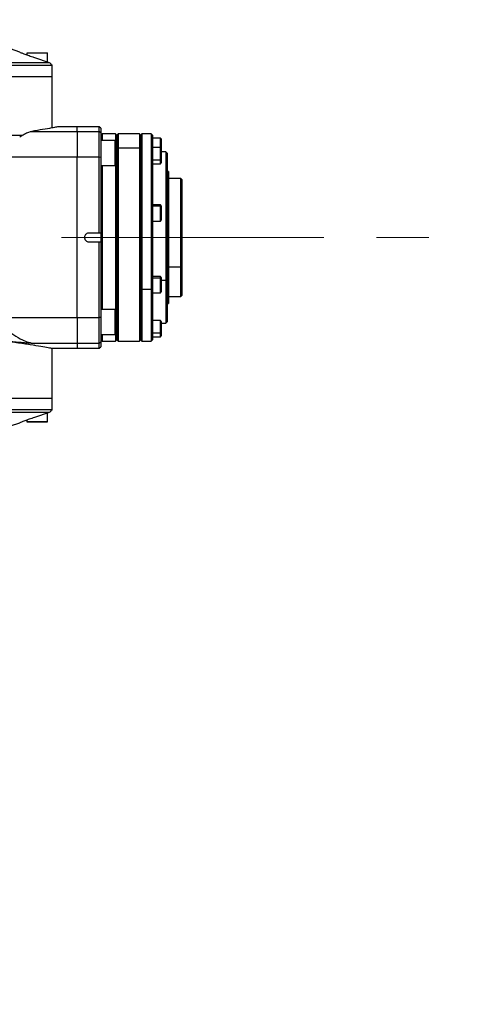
# Model space of a CAD drawing. Header units: millimetres. Extents: x 559 to 1365, y 424 to 1103.
# Tile 15 of 45: x 832 to 853, y 683 to 731. Entities that reach past the tile are written whole.
import ezdxf

# ---------------------------------------------------------------- set-up
doc = ezdxf.new("R2010")
doc.units = ezdxf.units.MM
doc.header["$PDSIZE"] = -1
doc.linetypes.add('CENTERX2', pattern=[20.32, 12.7, -2.54, 2.54, -2.54])
doc.layers.add('C1角度', color=7, linetype='Continuous')
doc.layers.add('C5直径', color=7, linetype='Continuous')
doc.styles.add('SLDTEXTSTYLE0', font='TXT', dxfattribs={"width": 0.7})
doc.dimstyles.new('SLDDIMSTYLE2', dxfattribs={"dimtxt": 3.5, "dimasz": 2.4, "dimexe": 0, "dimexo": 0.0625, "dimgap": 0.875, "dimtad": 0, "dimtih": 1, "dimtoh": 1, "dimdec": 0, "dimlfac": 7, "dimrnd": 1e-09, "dimzin": 12, "dimdsep": 46, "dimtxsty": 'SLDTEXTSTYLE0', "dimsah": 1, "dimcen": 0, "dimadec": 0, "dimazin": 3, "dimtfac": 1, "dimtdec": 3, "dimtofl": 0, "dimtmove": 0, "dimatfit": 3, "dimfxl": 1, "dimfrac": 2, "dimtolj": 1, "dimtzin": 12, "dimarcsym": 0})
doc.dimstyles.new('SLDDIMSTYLE3', dxfattribs={"dimtxt": 3.5, "dimasz": 2.4, "dimexe": 0, "dimexo": 0.0625, "dimgap": 0.875, "dimtad": 2, "dimlfac": 2, "dimrnd": 1e-09, "dimzin": 12, "dimdsep": 46, "dimtxsty": 'SLDTEXTSTYLE0', "dimsah": 1, "dimcen": 0.09, "dimadec": 0, "dimazin": 3, "dimtfac": 1, "dimtdec": 3, "dimtofl": 0, "dimtmove": 0, "dimatfit": 3, "dimfxl": 1, "dimfrac": 2, "dimtolj": 1, "dimtzin": 12, "dimarcsym": 0})
doc.dimstyles.new('SLDDIMSTYLE4', dxfattribs={"dimtxt": 3.5, "dimasz": 2.4, "dimexe": 0, "dimexo": 0.0625, "dimgap": 0.875, "dimtad": 2, "dimlfac": 2, "dimrnd": 1e-09, "dimzin": 12, "dimdsep": 46, "dimtxsty": 'SLDTEXTSTYLE0', "dimsah": 1, "dimcen": 0.09, "dimadec": 0, "dimazin": 3, "dimtfac": 1, "dimtdec": 3, "dimtmove": 0, "dimatfit": 0, "dimfxl": 1, "dimfrac": 2, "dimtolj": 1, "dimtzin": 12, "dimarcsym": 0})

# ---------------------------------------------------------------- blocks, each defined once
blk = doc.blocks.new('*D144')
at = {"layer": 'C5直径', "color": 0, "lineweight": -2}
for p, q in [((800.89, 692.842), (792.521, 701.211)), ((819.235, 692.842), (800.89, 692.842))]:
    blk.add_line(p, q, dxfattribs=at)
at = {"layer": 'C5直径', "color": 0}
blk.add_solid([(792.804, 701.494), (792.239, 700.928), (790.824, 702.908)], dxfattribs=at)
at = {"layer": 'Defpoints', "color": 0}
for p in [(773.148, 720.585), (790.824, 702.908)]:
    blk.add_point(p, dxfattribs=at)
at = {"layer": 'C5直径', "color": 0, "insert": (820.11, 695.092), "char_height": 4.5, "attachment_point": 1, "style": 'SLDTEXTSTYLE0'}
blk.add_mtext('\\A1;R175', dxfattribs=at)
blk = doc.blocks.new('*D145')
at = {"layer": 'C5直径', "color": 0, "lineweight": -2}
blk.add_line((901.391, 769.699), (680.419, 685.072), dxfattribs=at)
at = {"layer": 'C5直径', "color": 0}
blk.add_solid([(680.276, 685.446), (680.562, 684.699), (678.178, 684.214)], dxfattribs=at)
at = {"layer": 'Defpoints', "color": 0}
for p in [(773.148, 720.585), (678.178, 684.214)]:
    blk.add_point(p, dxfattribs=at)
at = {"layer": 'C5直径', "color": 0, "insert": (883.944, 768.772), "char_height": 4.5, "attachment_point": 1, "rotation": 20.9555, "style": 'SLDTEXTSTYLE0'}
blk.add_mtext('\\A1;R711.91', dxfattribs=at)
blk = doc.blocks.new('*D146')
at = {"layer": 'C1角度', "color": 0, "lineweight": -2}
blk.add_arc((773.148, 720.585), 44.585, 3.0846, 166.9154, dxfattribs=at)
at = {"layer": 'C1角度', "color": 0}
for points in [[(729.328, 730.758), (730.112, 730.598), (729.24, 728.327)], [(817.268, 722.973), (818.068, 722.995), (817.733, 720.585)]]:
    blk.add_solid(points, dxfattribs=at)
at = {"layer": 'Defpoints', "color": 0}
for p in [(755.488, 761.523), (672.996, 738.244), (773.148, 720.585), (773.148, 720.585), (874.844, 720.585)]:
    blk.add_point(p, dxfattribs=at)
at = {"layer": 'C1角度', "color": 0, "insert": (773.056, 770.744), "char_height": 4.5, "attachment_point": 1, "rotation": 355, "style": 'SLDTEXTSTYLE0'}
blk.add_mtext('\\A1;170%%d', dxfattribs=at)
blk = doc.blocks.new('*D147')
at = {"layer": 'C1角度', "color": 0, "lineweight": -2}
blk.add_arc((773.148, 720.585), 44.585, 193.0846, 356.9154, dxfattribs=at)
at = {"layer": 'C1角度', "color": 0}
for points in [[(818.068, 718.175), (817.268, 718.196), (817.733, 720.585)], [(730.112, 710.571), (729.328, 710.411), (729.24, 712.843)]]:
    blk.add_solid(points, dxfattribs=at)
at = {"layer": 'Defpoints', "color": 0}
for p in [(773.148, 720.585), (773.148, 720.585), (874.844, 720.585), (672.996, 702.925), (797.647, 683.335)]:
    blk.add_point(p, dxfattribs=at)
at = {"layer": 'C1角度', "color": 0, "insert": (772.664, 674.909), "char_height": 4.5, "attachment_point": 1, "rotation": 5, "style": 'SLDTEXTSTYLE0'}
blk.add_mtext('\\A1;170%%d', dxfattribs=at)

msp = doc.modelspace()

# ---------------------------------------------------------------- linework, layer by layer
at = {"color": 7, "linetype": 'Continuous', "lineweight": 25}
for p, q in [((832.082717, 729.550701), (831.638103, 729.703794)), ((832.430403, 729.498582), (832.430403, 729.418292)), ((832.444688, 729.512867), (833.416068, 729.512867)), ((833.430353, 729.072234), (833.430353, 729.498582)), ((828.073478, 729.046065), (833.506933, 729.046065)), ((832.787528, 729.291904), (833.506933, 729.046065)), ((833.600605, 728.941467), (833.641341, 728.941467)), ((833.644628, 728.370067), (833.644628, 728.910998)), ((833.644628, 725.887539), (833.644628, 728.370067)), ((832.663538, 725.71918), (834.858853, 725.71918)), ((834.858853, 725.941617), (833.920044, 725.941617)), ((835.930228, 725.941617), (834.858853, 725.941617)), ((834.858853, 725.71918), (834.858853, 724.463356)), ((834.858853, 725.71918), (835.930228, 725.71918)), ((836.001653, 725.870192), (835.930228, 725.941617)), ((835.930228, 725.71918), (835.930228, 725.941617)), ((835.930228, 724.463356), (835.930228, 725.71918)), ((836.001653, 725.648224), (835.930228, 725.71918)), ((836.001653, 725.870192), (836.001653, 725.648224)), ((836.001653, 725.648224), (836.001653, 724.455191)), ((836.073078, 725.598777), (836.001653, 725.527352)), ((836.715903, 725.598777), (836.073078, 725.598777)), ((836.073078, 725.598777), (836.073078, 725.282767)), ((836.787328, 725.527352), (836.715903, 725.598777)), ((836.715903, 725.598777), (836.715903, 725.268482)), ((836.844468, 725.598777), (836.787328, 725.541637)), ((836.787328, 725.541637), (836.787328, 724.877539)), ((837.872988, 725.598777), (836.844468, 725.598777)), ((836.844468, 725.598777), (836.844468, 724.927023)), ((837.930128, 725.541637), (837.872988, 725.598777)), ((837.872988, 725.598777), (837.872988, 724.927023)), ((837.987268, 725.598777), (837.930128, 725.541637)), ((837.930128, 725.541637), (837.930128, 724.877539)), ((838.444388, 725.598777), (837.987268, 725.598777)), ((837.987268, 725.598777), (837.987268, 718.077724)), ((838.501528, 725.541637), (838.444388, 725.598777)), ((838.444388, 725.598777), (838.444388, 718.077724)), ((838.501528, 725.541637), (838.501528, 724.915837)), ((832.186578, 725.513067), (827.573503, 725.513067)), ((836.701618, 725.282767), (836.001653, 725.282767)), ((836.715903, 725.268482), (836.715903, 724.082827)), ((838.887223, 725.393019), (838.501528, 725.393019)), ((838.930078, 725.350164), (838.930078, 724.893499)), ((836.787328, 724.865167), (836.715903, 724.927023)), ((836.787328, 724.877539), (836.844468, 724.927023)), ((836.787328, 724.877539), (836.787328, 715.627847)), ((836.844468, 724.927023), (836.844468, 715.570707)), ((836.844468, 724.927023), (837.872988, 724.927023)), ((837.872988, 724.927023), (837.872988, 715.570707)), ((837.930128, 724.877539), (837.872988, 724.927023)), ((837.930128, 724.877539), (837.930128, 718.106294)), ((838.887223, 724.936354), (838.501528, 724.936354)), ((838.501528, 724.915837), (838.501528, 724.838187)), ((838.501528, 724.838187), (838.501528, 721.942527)), ((838.930078, 724.893499), (838.930078, 724.363319)), ((839.158638, 724.727392), (838.930078, 724.727392)), ((839.215778, 724.670252), (839.158638, 724.727392)), ((839.158638, 724.727392), (839.158638, 718.513417)), ((839.215778, 724.670252), (839.215778, 718.541987)), ((834.858853, 724.463356), (831.122409, 724.463356)), ((834.858853, 716.706127), (834.858853, 724.463356)), ((835.930228, 724.463356), (834.858853, 724.463356)), ((835.930228, 720.799017), (835.930228, 724.463356)), ((836.001653, 724.455191), (835.930228, 724.463356)), ((836.001653, 724.455191), (836.001653, 720.799017)), ((838.501528, 724.341254), (838.887223, 724.341254)), ((838.501528, 724.150679), (838.887223, 724.150679)), ((838.930078, 724.363319), (838.930078, 724.193534)), ((836.001653, 724.068542), (836.701618, 724.068542)), ((836.073078, 724.068542), (836.073078, 717.100941)), ((836.715903, 724.082827), (836.715903, 717.086656)), ((839.244348, 723.798867), (839.215778, 723.798867)), ((839.287203, 723.774124), (839.244348, 723.798867)), ((839.244348, 723.798867), (839.244348, 718.977679)), ((839.287203, 723.774124), (839.287203, 718.99005)), ((839.872888, 723.441742), (839.287203, 723.441742)), ((839.930028, 723.384602), (839.872888, 723.441742)), ((839.872888, 719.156242), (839.872888, 723.441742)), ((839.930028, 723.384602), (839.930028, 719.184812)), ((838.887223, 722.160693), (838.501528, 722.160693)), ((838.501528, 722.108063), (838.887223, 722.108063)), ((838.501528, 721.942527), (838.501528, 721.792519)), ((838.501528, 721.792519), (838.501528, 718.173845)), ((838.930078, 722.117838), (838.930078, 722.070949)), ((838.930078, 722.070949), (838.930078, 721.417873)), ((838.501528, 721.375018), (838.887223, 721.375018)), ((835.930228, 720.799017), (835.430253, 720.799017)), ((836.001653, 720.799017), (835.930228, 720.799017)), ((836.001653, 720.799017), (836.001653, 720.370467)), ((835.430253, 720.370467), (835.930228, 720.370467)), ((835.930228, 716.706127), (835.930228, 720.370467)), ((835.930228, 720.370467), (836.001653, 720.370467)), ((836.001653, 720.370467), (836.001653, 716.714293)), ((839.215778, 718.977679), (839.244348, 718.977679)), ((839.287203, 718.99005), (839.244348, 718.977679)), ((839.244348, 718.977679), (839.244348, 717.370617)), ((839.287203, 719.156242), (839.872888, 719.156242)), ((839.287203, 718.99005), (839.287203, 717.395359)), ((839.930028, 719.184812), (839.872888, 719.156242)), ((839.872888, 717.727742), (839.872888, 719.156242)), ((839.930028, 719.184812), (839.930028, 717.784882)), ((838.887223, 718.691979), (838.501528, 718.691979)), ((838.501528, 718.635907), (838.887223, 718.635907)), ((838.930078, 718.649124), (838.930078, 718.599169)), ((838.930078, 718.599169), (838.930078, 717.949159)), ((839.215778, 718.541987), (839.158638, 718.513417)), ((839.158638, 718.513417), (839.158638, 716.442092)), ((839.215778, 718.541987), (839.215778, 716.499232)), ((837.930128, 718.106294), (837.930128, 715.627847)), ((837.930128, 718.106294), (837.987268, 718.077724)), ((837.987268, 718.077724), (838.444388, 718.077724)), ((837.987268, 718.077724), (837.987268, 715.570707)), ((838.501528, 718.106294), (838.444388, 718.077724)), ((838.444388, 718.077724), (838.444388, 715.570707)), ((838.501528, 718.173845), (838.501528, 718.039352)), ((838.501528, 718.039352), (838.501528, 715.817433)), ((838.501528, 717.906304), (838.887223, 717.906304)), ((839.287203, 717.727742), (839.872888, 717.727742)), ((839.872888, 717.727742), (839.930028, 717.784882)), ((836.701618, 717.100941), (836.001653, 717.100941)), ((836.715903, 717.086656), (836.715903, 715.901001)), ((839.215778, 717.370617), (839.244348, 717.370617)), ((839.244348, 717.370617), (839.287203, 717.395359)), ((831.122409, 716.706127), (834.858853, 716.706127)), ((834.858853, 716.706127), (835.930228, 716.706127)), ((834.858853, 716.706127), (834.858853, 715.450303)), ((836.001653, 716.714293), (835.930228, 716.706127)), ((835.930228, 715.450303), (835.930228, 716.706127)), ((836.001653, 716.714293), (836.001653, 715.52126)), ((838.887223, 716.562139), (838.501528, 716.562139)), ((838.930078, 716.519284), (838.930078, 715.99431)), ((839.158638, 716.442092), (839.215778, 716.499232)), ((838.930078, 716.442092), (839.158638, 716.442092)), ((836.001653, 715.886716), (836.701618, 715.886716)), ((836.001653, 715.642132), (836.073078, 715.570707)), ((836.073078, 715.886716), (836.073078, 715.570707)), ((836.073078, 715.570707), (836.715903, 715.570707)), ((836.715903, 715.901001), (836.715903, 715.570707)), ((836.715903, 715.570707), (836.787328, 715.642132)), ((836.787328, 715.627847), (836.844468, 715.570707)), ((836.844468, 715.570707), (837.872988, 715.570707)), ((837.872988, 715.570707), (837.930128, 715.627847)), ((837.930128, 715.627847), (837.987268, 715.570707)), ((837.987268, 715.570707), (838.444388, 715.570707)), ((838.444388, 715.570707), (838.501528, 715.627847)), ((838.501528, 715.972883), (838.887223, 715.972883)), ((838.501528, 715.817433), (838.501528, 715.777239)), ((838.501528, 715.777239), (838.501528, 715.627847)), ((838.501528, 715.776464), (838.887223, 715.776464)), ((838.930078, 715.99431), (838.930078, 715.819319)), ((834.858853, 715.450303), (832.804503, 715.450303)), ((833.644628, 715.227867), (834.858853, 715.227867)), ((833.644628, 712.799417), (833.644628, 715.227867)), ((835.930228, 715.450303), (834.858853, 715.450303)), ((834.858853, 715.227867), (835.930228, 715.227867)), ((836.001653, 715.52126), (835.930228, 715.450303)), ((835.930228, 715.227867), (835.930228, 715.450303)), ((835.930228, 715.227867), (836.001653, 715.299292)), ((836.001653, 715.52126), (836.001653, 715.299292)), ((833.644628, 712.258486), (833.644628, 712.799417)), ((833.641341, 712.228017), (833.600605, 712.228017)), ((833.506933, 712.123418), (828.073478, 712.123418)), ((832.430403, 711.750985), (832.430403, 711.670902)), ((833.506933, 712.123418), (832.787528, 711.877579)), ((833.430353, 711.670902), (833.430353, 712.097249)), ((831.638103, 711.46569), (832.082717, 711.618783)), ((833.004411, 711.656617), (832.444688, 711.656617)), ((833.416068, 711.656617), (833.004411, 711.656617))]:
    msp.add_line(p, q, dxfattribs=at)
at = {"color": 8, "linetype": 'Continuous', "lineweight": 25}
for p, q in [((833.430353, 729.498582), (832.430403, 729.498582)), ((833.644628, 728.910998), (827.916829, 728.910998)), ((827.916829, 728.370067), (833.644628, 728.370067)), ((834.858853, 725.71918), (834.858853, 725.941617)), ((836.701618, 724.068542), (836.701618, 725.282767)), ((838.887223, 724.936354), (838.887223, 725.393019)), ((838.887223, 724.341254), (838.887223, 724.936354)), ((838.887223, 724.150679), (838.887223, 724.341254)), ((838.887223, 722.108063), (838.887223, 722.160693)), ((838.887223, 721.375018), (838.887223, 722.108063)), ((838.887223, 718.635907), (838.887223, 718.691979)), ((838.887223, 717.906304), (838.887223, 718.635907)), ((838.930078, 718.513417), (839.158638, 718.513417)), ((836.701618, 715.886716), (836.701618, 717.100941)), ((838.887223, 715.972883), (838.887223, 716.562139)), ((838.887223, 715.776464), (838.887223, 715.972883)), ((834.858853, 715.450303), (834.858853, 715.227867)), ((833.644628, 712.799417), (827.916829, 712.799417)), ((827.916829, 712.258486), (833.644628, 712.258486)), ((832.430403, 711.670902), (833.006589, 711.670902)), ((833.006589, 711.670902), (833.430353, 711.670902))]:
    msp.add_line(p, q, dxfattribs=at)
at = {"color": 7, "linetype": 'CENTERX2', "lineweight": 18}
msp.add_line((773.147653, 720.584742), (874.843996, 720.584742), dxfattribs=at)
at = {"color": 7, "linetype": 'Continuous', "lineweight": 25, "flags": 128}
for points in [[(838.887223, 724.341254), (838.895583, 724.341678), (838.903623, 724.342933), (838.911032, 724.344972), (838.917526, 724.347716), (838.922856, 724.35106), (838.926816, 724.354875), (838.929254, 724.359014), (838.930078, 724.363319)], [(838.887223, 715.972883), (838.895583, 715.973294), (838.903623, 715.974514), (838.911032, 715.976494), (838.917526, 715.979159), (838.922856, 715.982406), (838.926816, 715.98611), (838.929254, 715.99013), (838.930078, 715.99431)]]:
    msp.add_lwpolyline(points, dxfattribs=at)
at = {"color": 7, "linetype": 'Continuous', "lineweight": 25}
for centre, radius, start, end in [((832.444688, 729.498582), 0.014285, 90, 180), ((833.416068, 729.498582), 0.014285, 0, 90), ((833.501778, 728.910998), 0.14285, 0, 12.3154046), ((836.701618, 725.268482), 0.014285, 0, 90), ((838.887223, 725.350164), 0.042855, 0, 90), ((838.887223, 724.893499), 0.042855, 0, 90), ((838.887223, 724.193534), 0.042855, 270, 0), ((836.701618, 724.082827), 0.014285, 270, 360), ((838.887223, 722.117838), 0.042855, 0, 90), ((838.889901, 722.067856), 0.040295, 4.4019497, 93.811261), ((838.887223, 721.417873), 0.042855, 270, 0), ((838.887223, 718.649124), 0.042855, 0, 90), ((838.890063, 718.595856), 0.040152, 4.7331344, 94.0563169), ((838.887223, 717.949159), 0.042855, 270, 0), ((836.701618, 717.086656), 0.014285, 0, 90), ((838.887223, 716.519284), 0.042855, 0, 90), ((836.701618, 715.901001), 0.014285, 270, 360), ((838.887223, 715.819319), 0.042855, 270, 0), ((833.501778, 712.258486), 0.14285, 347.6845954, 0), ((832.444688, 711.670902), 0.014285, 180, 270), ((833.416068, 711.670902), 0.014285, 270, 0)]:
    msp.add_arc(centre, radius, start, end, dxfattribs=at)
for points, knots in [([(832.082569, 729.550271), (832.080876, 729.55094), (832.07598, 729.552876), (832.146288, 729.525082), (832.279963, 729.473599), (832.473955, 729.4016), (832.653984, 729.337694), (832.761346, 729.300882), (832.787528, 729.291904)], [0, 0, 0, 0, 0.102417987, 0.296081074, 0.494523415, 0.704765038, 0.928001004, 1, 1, 1, 1]), ([(833.506933, 729.046065), (833.521663, 729.039318), (833.551125, 729.025823), (833.585049, 728.988368), (833.59538, 728.957221), (833.600605, 728.941467)], [0, 0, 0, 0, 0.330703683, 0.661468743, 1, 1, 1, 1]), ([(832.077046, 725.441642), (832.150887, 725.493641), (832.300434, 725.598951), (832.498899, 725.684663), (832.617607, 725.709551), (832.663538, 725.71918)], [0, 0, 0, 0, 0.374209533, 0.7578638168, 1, 1, 1, 1]), ([(833.920084, 725.939642), (833.910299, 725.937715), (833.889795, 725.933677), (833.633106, 725.88495), (833.235107, 725.81214), (832.847539, 725.749106), (832.663538, 725.71918)], [0, 0, 0, 0, 0.2358466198, 0.4941595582, 0.7598488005, 1, 1, 1, 1]), ([(835.430253, 720.799017), (835.406158, 720.796648), (835.357969, 720.791909), (835.293835, 720.754973), (835.24508, 720.700579), (835.217201, 720.632661), (835.213344, 720.559461), (835.233937, 720.489095), (835.276677, 720.42946), (835.336676, 720.387554), (835.391239, 720.371736), (835.422737, 720.370711), (835.430253, 720.370467)], [0, 0, 0, 0, 0.107370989, 0.214741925, 0.322114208, 0.429487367, 0.536859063, 0.644229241, 0.751600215, 0.858973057, 0.966345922, 1, 1, 1, 1]), ([(831.122409, 716.706127), (831.162428, 716.595467), (831.232574, 716.401501), (831.414759, 716.185341), (831.595229, 716.014696), (831.859198, 715.815183), (832.168636, 715.640593), (832.505399, 715.508785), (832.702654, 715.463146), (832.799944, 715.450878), (832.804503, 715.450303)], [0, 0, 0, 0, 0.137909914, 0.241729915, 0.345833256, 0.454154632, 0.675119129, 0.833723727, 0.992207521, 1, 1, 1, 1]), ([(832.804503, 715.450303), (832.803431, 715.450378), (832.586021, 715.465684), (832.254146, 715.488655), (831.820906, 715.522963), (831.623167, 715.544997), (831.524393, 715.556004)], [0, 0, 0, 0, 0.002468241, 0.50044941, 0.750467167, 1, 1, 1, 1]), ([(831.524393, 715.556004), (831.598214, 715.546698), (831.929369, 715.504956), (832.458497, 715.429262), (833.012144, 715.340403), (833.402841, 715.272279), (833.619609, 715.232522), (833.625703, 715.231373), (833.628231, 715.230896)], [0, 0, 0, 0, 0.056501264, 0.253460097, 0.456111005, 0.65320632, 0.856180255, 1, 1, 1, 1]), ([(833.600605, 712.228017), (833.595598, 712.21276), (833.585585, 712.18225), (833.552186, 712.144361), (833.522269, 712.130516), (833.506933, 712.123418)], [0, 0, 0, 0, 0.327713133, 0.655374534, 1, 1, 1, 1]), ([(832.787528, 711.877579), (832.70317, 711.848387), (832.534396, 711.789983), (832.311353, 711.707799), (832.15345, 711.647266), (832.074837, 711.616152), (832.080728, 711.618484), (832.082569, 711.619212)], [0, 0, 0, 0, 0.23155502, 0.463272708, 0.689964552, 0.903103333, 1, 1, 1, 1])]:
    msp.add_open_spline(points, degree=3, knots=knots, dxfattribs=at)

# ---------------------------------------------------------------- dimensions: what is measured, and where the dimension line sits
at = {"layer": 'C1角度'}
for base, line1, line2, picture, middle in [((755.488445, 761.523387), ((874.843996, 720.584742), (773.147653, 720.584742)), ((672.996305, 738.244126), (773.147653, 720.584742)), '*D146', (777.03349, 765.000061)), ((797.647499, 683.334535), ((672.996305, 702.925357), (773.147653, 720.584742)), ((874.843996, 720.584742), (773.147653, 720.584742)), '*D147', (777.03349, 676.169422))]:
    dim = msp.add_angular_dim_2l(base=base, line1=line1, line2=line2, dimstyle='SLDDIMSTYLE4', override={"dimtxt": 4.5}, dxfattribs=at)
    dim.commit()
    dim.dimension.update_dxf_attribs({"geometry": picture, "text_midpoint": middle, "dimtype": 162})
at = {"layer": 'C5直径'}
dim = msp.add_radius_dim(center=(773.147653, 720.584742), mpoint=(678.177631, 684.213857), text='R711.91', dimstyle='SLDDIMSTYLE3', override={"dimtxt": 4.5, "dimtxsty": 'SLDTEXTSTYLE0'}, dxfattribs=at)
dim.commit()
dim.dimension.update_dxf_attribs({"geometry": '*D145', "text_midpoint": (893.659915, 765.420954), "dimtype": 164})
dim = msp.add_radius_dim(center=(773.147653, 720.584742), mpoint=(790.824439, 702.907956), dimstyle='SLDDIMSTYLE2', override={"dimtxt": 4.5}, dxfattribs=at)
dim.commit()
dim.dimension.update_dxf_attribs({"geometry": '*D144', "text_midpoint": (825.359621, 692.842448), "dimtype": 164})

doc.saveas('drawing.dxf')
